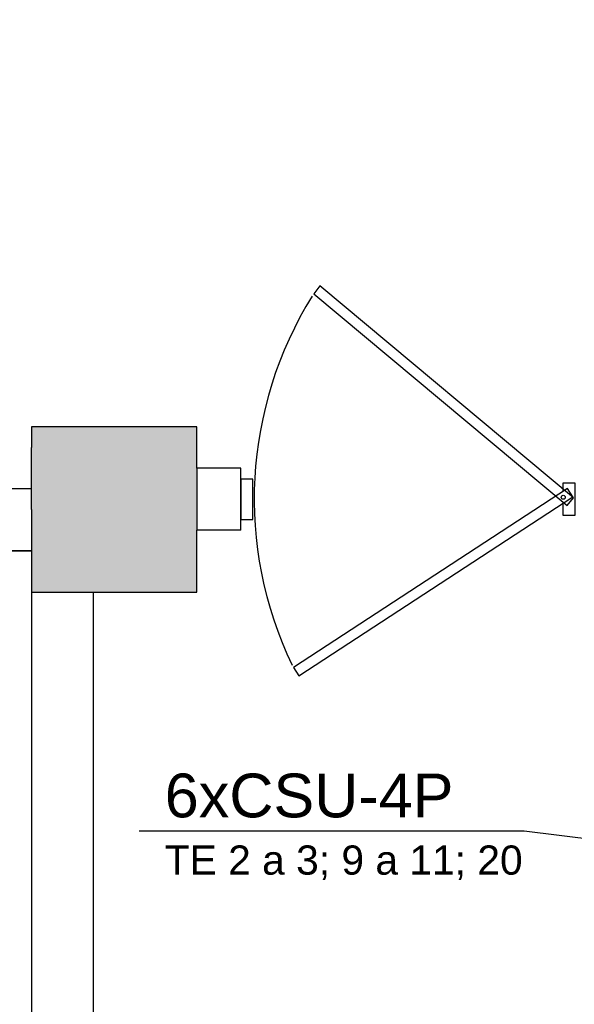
# Model space of a CAD drawing. Header units: millimetres. Extents: x 15 to 133, y 12 to 160.
# Tile 23 of 92: x 36.32 to 37.66, y 48.91 to 51.29. Entities that reach past the tile are written whole.
import ezdxf

# ---------------------------------------------------------------- set-up
doc = ezdxf.new("R2010")
doc.units = ezdxf.units.MM
doc.header["$MEASUREMENT"] = 0
for name, color, linetype, lineweight in [('Layout - Marco Polo', 252, 'Continuous', 25), ('Linha de Chamada - Marco Polo', 1, 'Continuous', 25), ('Textos - Marco Polo', 143, 'Continuous', 25), ('Tub. Antena - Marco Polo', 170, 'Continuous', 25)]:
    doc.layers.add(name, color=color, linetype=linetype, lineweight=lineweight)
doc.layers.add('Parede - Marco Polo', color=7, linetype='Continuous')
doc.styles.add('Arial', font='arial.ttf')

msp = doc.modelspace()

# ---------------------------------------------------------------- hatches: boundary and pattern name
at = {"layer": 'Parede - Marco Polo', "linetype": 'Continuous'}
msp.add_hatch(color=256, dxfattribs=at).paths.add_polyline_path([(36.5011, 49.9037), (36.7511, 49.9037), (36.7511, 50.3037), (36.3511, 50.3037), (36.3511, 49.9037), (36.4151, 49.9037), (36.5011, 49.9037), (36.5011, 49.9037)])

# ---------------------------------------------------------------- linework, layer by layer
at = {"layer": 'Layout - Marco Polo'}
for p, q in [((36.8866, 50.1772), (36.8571, 50.1772)), ((36.8866, 50.0797), (36.8866, 50.1772)), ((36.8571, 50.0797), (36.8866, 50.0797))]:
    msp.add_line(p, q, dxfattribs=at)
at = {"layer": 'Layout - Marco Polo', "linetype": 'Continuous'}
msp.add_lwpolyline([(37.0486, 50.6452), (37.0341, 50.6257), (37.6471, 50.1132), (37.6626, 50.1322), (37.0486, 50.6452)], close=True, dxfattribs=at)
at = {"layer": 'Layout - Marco Polo'}
msp.add_lwpolyline([(37.6366, 50.1202), (37.6366, 50.0897), (37.6661, 50.0897), (37.6661, 50.1677), (37.6366, 50.1677), (37.6366, 50.1482)], dxfattribs=at)
msp.add_lwpolyline([(36.9846, 49.7217), (36.9981, 49.7012), (37.6606, 50.1342), (37.6476, 50.1542), (36.9846, 49.7217)], close=True, dxfattribs=at)
msp.add_circle((37.6376, 50.1332), 0.00487, dxfattribs=at)
at = {"layer": 'Layout - Marco Polo', "linetype": 'Continuous'}
msp.add_arc((37.8171, 50.1292), 0.9274, 148.04, 205.672, dxfattribs=at)
at = {"layer": 'Linha de Chamada - Marco Polo'}
for p, q in [((37.5427, 49.3255), (36.6109, 49.3255)), ((37.5427, 49.3255), (36.6109, 49.3255)), ((38.1358, 49.2514), (37.5427, 49.3255))]:
    msp.add_line(p, q, dxfattribs=at)
at = {"layer": 'Parede - Marco Polo', "color": 1}
msp.add_line((36.7511, 50.3037), (36.3511, 50.3037), dxfattribs=at)
at = {"layer": 'Parede - Marco Polo'}
for p, q in [((36.3511, 50.3037), (36.3511, 50.2537)), ((36.7511, 50.2037), (36.7511, 50.3037)), ((36.3511, 50.1037), (36.3511, 50.2537)), ((36.3511, 50.1037), (36.3511, 50.2537)), ((36.7511, 50.2037), (36.7511, 50.0537)), ((36.8571, 50.2037), (36.7511, 50.2037)), ((36.8571, 50.0537), (36.8571, 50.2037)), ((36.8571, 50.1772), (36.8571, 50.0797)), ((36.3511, 50.1537), (33.2261, 50.1537)), ((36.3511, 50.1537), (33.2261, 50.1537)), ((36.3511, 50.1037), (36.3511, 47.8537)), ((36.7511, 49.9037), (36.7511, 50.0537)), ((36.8571, 50.0537), (36.7511, 50.0537)), ((36.3511, 50.0037), (33.2261, 50.0037)), ((33.2261, 50.0037), (36.3511, 50.0037)), ((36.3511, 49.9037), (36.5011, 49.9037)), ((36.5011, 47.4537), (36.5011, 49.9037)), ((36.5011, 49.9037), (36.7511, 49.9037))]:
    msp.add_line(p, q, dxfattribs=at)
at = {"layer": 'Tub. Antena - Marco Polo', "linetype": 'Continuous'}
msp.add_spline([(39.9755, 61.4263), (39.6513, 60.7933), (39.3311, 60.1842), (39.0148, 59.5982), (38.7025, 59.0348), (38.3939, 58.4935), (38.089, 57.9736), (37.7877, 57.4746), (37.4899, 56.9958), (37.1956, 56.5367), (36.9046, 56.0966), (36.6168, 55.675), (36.3322, 55.2713), (36.0506, 54.8849), (35.772, 54.5152), (35.4963, 54.1616), (35.2234, 53.8235), (34.9532, 53.5003), (34.6855, 53.1915), (34.4204, 52.8964), (34.1578, 52.6144), (33.8974, 52.345), (33.6393, 52.0875), (33.3833, 51.8414), (33.1295, 51.6061), (32.8775, 51.3809), (32.6275, 51.1654), (32.3792, 50.9588), (32.1327, 50.7607), (31.8877, 50.5703), (31.6443, 50.3872)], degree=3, dxfattribs=at)

# ---------------------------------------------------------------- texts
at = {"layer": 'Textos - Marco Polo', "attachment_point": 7, "line_spacing_factor": 0.798, "style": 'Arial'}
for s, insert, char_height, width in [('6xCSU-4P', (36.6732, 49.3574), 0.1059, 1.01664), ('TE 2 a 3; 9 a 11; 20', (36.6732, 49.2072), 0.0706, 1.6944)]:
    msp.add_mtext(s, dxfattribs=dict(at, insert=insert, char_height=char_height, width=width))

doc.saveas('drawing.dxf')
